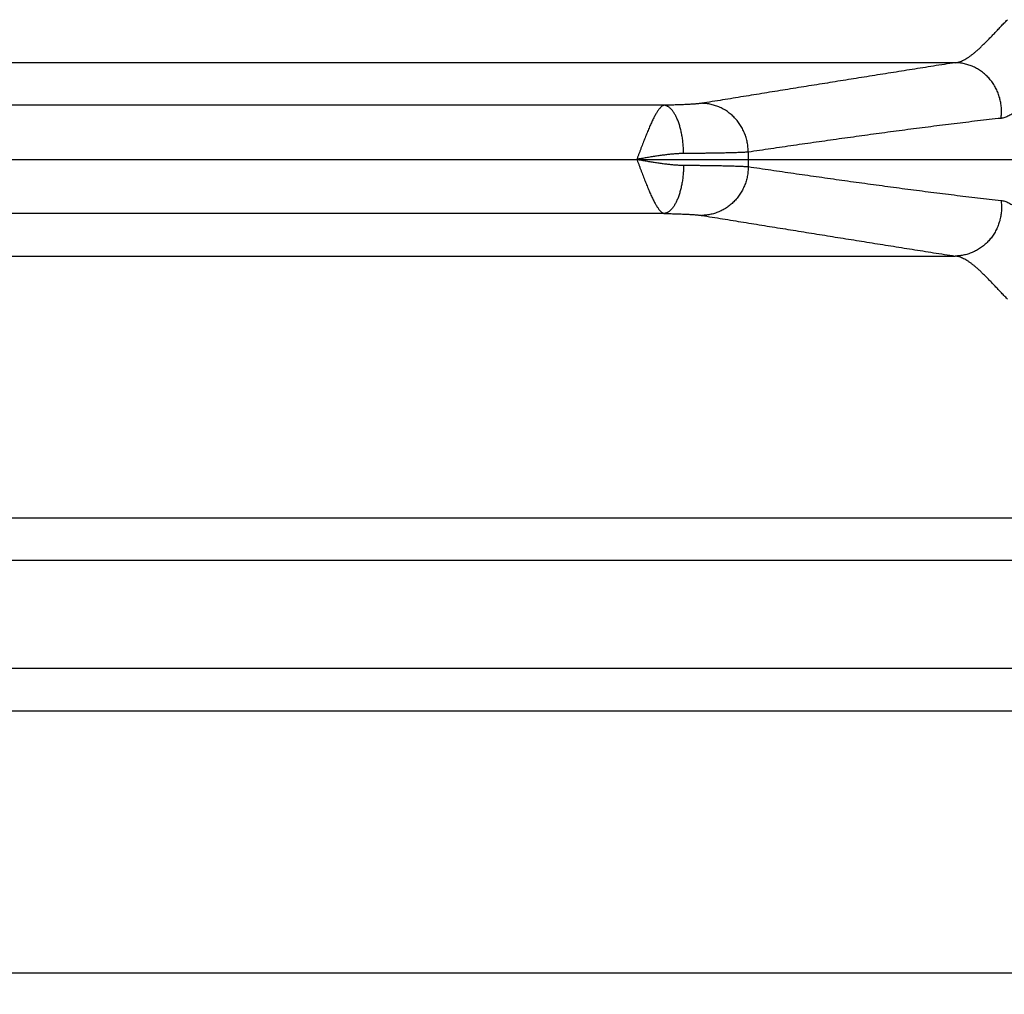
# Model space of a CAD drawing. Header units: inches. Extents: x 0 to 34, y 0 to 22.
# Tile 12 of 112: x 6.6 to 7.5, y 6.7 to 7.5. Entities that reach past the tile are written whole.
import ezdxf

# ---------------------------------------------------------------- set-up
doc = ezdxf.new("R2010")
doc.units = ezdxf.units.IN
doc.header["$LTSCALE"] = 1.87
doc.header["$MEASUREMENT"] = 0
doc.layers.get('0').update_dxf_attribs({"linetype": 'CONTINUOUS'})
doc.layers.add('DIMENSIONS', color=7, linetype='CONTINUOUS')
doc.styles.get("Standard").update_dxf_attribs({"font": 'txt', "width": 0.8})
doc.dimstyles.get("Standard").update_dxf_attribs({"dimtxt": 0.125, "dimasz": 0.18, "dimexe": 0.18, "dimexo": 0.0625, "dimgap": 0.09, "dimtad": 0, "dimtih": 1, "dimtoh": 1, "dimdec": 3, "dimzin": 4, "dimdsep": 46, "dimtxsty": 'STANDARD', "dimblk": '_FILLED', "dimblk1": '_FILLED', "dimblk2": '_FILLED', "dimcen": 0.09, "dimadec": 0, "dimazin": 0, "dimtol": 1, "dimtp": 0.01, "dimtm": 0.01, "dimtfac": 1, "dimtdec": 3, "dimtofl": 0, "dimtmove": 0, "dimatfit": 3, "dimldrblk": '_FILLED', "dimfxl": 1, "dimtolj": 1, "dimtzin": 4, "dimarcsym": 0})

# ---------------------------------------------------------------- blocks, each defined once
blk = doc.blocks.new('_FILLED')
at = {"color": 0, "linetype": 'BYBLOCK'}
blk.add_solid([(0, 0), (-1, 0.1736), (-1, -0.1736)], dxfattribs=at)
blk = doc.blocks.new('*D2')
at = {"layer": 'DIMENSIONS', "color": 2, "linetype": 'CONTINUOUS'}
for p, q in [((6.36023, 7.3993), (8.78213, 7.3993)), ((8.65713, 7.3993), (8.65713, 6.7292)), ((8.65713, 5.4783), (8.65713, 6.2917)), ((7.66357, 5.4783), (8.78213, 5.4783))]:
    blk.add_line(p, q, dxfattribs=at)
at = {"layer": 'DIMENSIONS', "color": 2, "linetype": 'CONTINUOUS', "xscale": 0.18, "yscale": 0.18, "zscale": 0.18}
for p, rotation in [((8.65713, 7.3993), 90), ((8.65713, 5.4783), 270)]:
    blk.add_blockref('_FILLED', p, dxfattribs=dict(at, rotation=rotation))
at = {"layer": 'DIMENSIONS', "color": 2, "linetype": 'CONTINUOUS', "width": 0.8}
for s, p in [('1.921', (8.30713, 6.5417)), ('[', (8.30713, 6.3542)), (']', (8.90713, 6.3542)), ('48.79', (8.40713, 6.3542))]:
    blk.add_text(s, height=0.125, dxfattribs=at).set_placement(p)

msp = doc.modelspace()

# ---------------------------------------------------------------- linework, layer by layer
at = {"color": 7, "linetype": 'CONTINUOUS'}
for p, q in [((7.45375, 7.48321), (6.38759, 7.48321)), ((7.20115, 7.44626), (6.37201, 7.44626)), ((7.20115, 7.35234), (6.37201, 7.35234)), ((6.38759, 7.31539), (7.45375, 7.31539)), ((4.48721, 7.08821), (7.85805, 7.08821)), ((7.79093, 7.05126), (4.55433, 7.05126)), ((7.79093, 6.95734), (4.55433, 6.95734)), ((7.85805, 6.92039), (4.48721, 6.92039)), ((7.85805, 6.69321), (4.48721, 6.69321))]:
    msp.add_line(p, q, dxfattribs=at)
msp.add_arc((7.70913, 7.3993), 0.43504, 179.16876, 180.83124, dxfattribs=at)
for points, knots in [([(7.45375, 7.48321), (7.45434, 7.48328), (7.45555, 7.48348), (7.45736, 7.48397), (7.45922, 7.48464), (7.46111, 7.48549), (7.46305, 7.48653), (7.46503, 7.48774), (7.46705, 7.48913), (7.46912, 7.4907), (7.47124, 7.49243), (7.47342, 7.49433), (7.47565, 7.49638), (7.47794, 7.49858), (7.4803, 7.50092), (7.48273, 7.50339), (7.48524, 7.50598), (7.48782, 7.5087), (7.4905, 7.51152), (7.49327, 7.51444), (7.49615, 7.51745), (7.4981, 7.51948), (7.4991, 7.52051)], [0, 0, 0, 0, 0.030038, 0.061449, 0.09444, 0.129213, 0.165951, 0.204835, 0.245989, 0.289492, 0.335403, 0.383773, 0.434641, 0.487984, 0.543739, 0.601869, 0.662376, 0.725267, 0.790518, 0.858087, 0.927929, 1, 1, 1, 1]), ([(7.45375, 7.48321), (7.44751, 7.48224), (7.43506, 7.48028), (7.41643, 7.47733), (7.39788, 7.47439), (7.37944, 7.47144), (7.3611, 7.46851), (7.34282, 7.46557), (7.32458, 7.46263), (7.30636, 7.45969), (7.28818, 7.45675), (7.27004, 7.45381), (7.25192, 7.45087), (7.23984, 7.44891), (7.23379, 7.44793)], [0, 0, 0, 0, 0.085014, 0.169735, 0.254058, 0.337881, 0.421178, 0.504208, 0.587203, 0.670073, 0.752696, 0.835147, 0.917543, 1, 1, 1, 1]), ([(7.49356, 7.43491), (7.49365, 7.4356), (7.49382, 7.43699), (7.49396, 7.4391), (7.494, 7.4412), (7.49394, 7.44331), (7.49378, 7.44541), (7.49351, 7.44751), (7.49314, 7.44959), (7.49268, 7.45164), (7.49211, 7.45367), (7.49144, 7.45567), (7.49068, 7.45764), (7.48983, 7.45956), (7.48888, 7.46144), (7.48784, 7.46326), (7.48672, 7.46504), (7.48551, 7.46675), (7.48422, 7.46839), (7.48285, 7.46997), (7.48141, 7.47147), (7.4799, 7.4729), (7.47832, 7.47425), (7.47668, 7.47551), (7.47498, 7.47669), (7.47323, 7.47778), (7.47142, 7.47878), (7.46958, 7.47968), (7.46769, 7.48048), (7.46576, 7.48118), (7.46381, 7.48178), (7.46183, 7.48228), (7.45982, 7.48268), (7.45781, 7.48297), (7.45578, 7.48315), (7.45442, 7.4832), (7.45375, 7.48321)], [0, 0, 0, 0, 0.029738, 0.059504, 0.089292, 0.119097, 0.148914, 0.178737, 0.20856, 0.238379, 0.268186, 0.297978, 0.327748, 0.357492, 0.387205, 0.416881, 0.446518, 0.476111, 0.505657, 0.535152, 0.564596, 0.593985, 0.623318, 0.652595, 0.681815, 0.710978, 0.740087, 0.769142, 0.798145, 0.827099, 0.856007, 0.884872, 0.9137, 0.942494, 0.971259, 1, 1, 1, 1]), ([(7.20115, 7.44626), (7.20095, 7.44623), (7.20053, 7.4461), (7.1999, 7.44582), (7.19926, 7.44542), (7.19861, 7.44489), (7.19795, 7.44426), (7.19728, 7.44351), (7.19658, 7.44264), (7.19586, 7.44167), (7.19514, 7.44059), (7.1944, 7.4394), (7.19364, 7.4381), (7.19288, 7.43671), (7.1921, 7.43521), (7.1913, 7.43362), (7.1905, 7.43195), (7.18968, 7.43018), (7.18886, 7.42833), (7.18802, 7.42641), (7.18718, 7.42441), (7.18633, 7.42235), (7.18547, 7.42022), (7.1846, 7.41804), (7.18372, 7.41581), (7.18284, 7.41354), (7.18196, 7.41122), (7.18108, 7.40887), (7.18019, 7.4065), (7.17929, 7.40411), (7.17837, 7.40171), (7.1778, 7.4001), (7.17749, 7.39929)], [0, 0, 0, 0, 0.011465, 0.024353, 0.038519, 0.054027, 0.071116, 0.089947, 0.110633, 0.133229, 0.157651, 0.183896, 0.211956, 0.241797, 0.273368, 0.306605, 0.341458, 0.377878, 0.415781, 0.455067, 0.495646, 0.537452, 0.580406, 0.624396, 0.669303, 0.71501, 0.761405, 0.808379, 0.855823, 0.903628, 0.951682, 1, 1, 1, 1]), ([(7.23379, 7.44793), (7.23353, 7.44789), (7.23298, 7.44781), (7.23209, 7.44769), (7.23107, 7.44758), (7.22994, 7.44748), (7.2287, 7.44737), (7.22734, 7.44727), (7.22587, 7.44717), (7.2243, 7.44707), (7.22263, 7.44698), (7.22085, 7.44689), (7.21898, 7.4468), (7.21702, 7.44672), (7.21497, 7.44664), (7.21284, 7.44656), (7.21064, 7.44649), (7.20836, 7.44643), (7.20601, 7.44637), (7.2036, 7.44631), (7.20197, 7.44628), (7.20115, 7.44626)], [0, 0, 0, 0, 0.02391, 0.051472, 0.08265, 0.117387, 0.155617, 0.197253, 0.242216, 0.290425, 0.34179, 0.396206, 0.453534, 0.513619, 0.576311, 0.641493, 0.709048, 0.778832, 0.850689, 0.924463, 1, 1, 1, 1]), ([(7.21809, 7.40436), (7.21808, 7.40507), (7.21805, 7.40649), (7.21795, 7.40862), (7.21781, 7.41074), (7.21763, 7.41284), (7.2174, 7.41492), (7.21713, 7.41698), (7.21682, 7.419), (7.21646, 7.42098), (7.21607, 7.42292), (7.21564, 7.42482), (7.21517, 7.42666), (7.21466, 7.42844), (7.21412, 7.43016), (7.21355, 7.43181), (7.21294, 7.43339), (7.2123, 7.4349), (7.21163, 7.43632), (7.21094, 7.43767), (7.21022, 7.43892), (7.20947, 7.44009), (7.20871, 7.44117), (7.20792, 7.44214), (7.20712, 7.44303), (7.2063, 7.44381), (7.20546, 7.44448), (7.20462, 7.44506), (7.20376, 7.44553), (7.2029, 7.44589), (7.20203, 7.44614), (7.20144, 7.44623), (7.20115, 7.44626)], [0, 0, 0, 0, 0.044627, 0.08918, 0.13356, 0.177672, 0.22142, 0.26471, 0.307449, 0.349548, 0.390919, 0.431478, 0.471145, 0.509843, 0.547501, 0.584051, 0.619433, 0.653594, 0.686486, 0.718072, 0.748323, 0.777222, 0.804764, 0.830959, 0.855834, 0.879434, 0.901829, 0.923112, 0.943405, 0.962859, 0.981655, 1, 1, 1, 1]), ([(7.27413, 7.40561), (7.27414, 7.40632), (7.27411, 7.40773), (7.27396, 7.40984), (7.2737, 7.41195), (7.27335, 7.41404), (7.27289, 7.41611), (7.27233, 7.41816), (7.27167, 7.42017), (7.27091, 7.42215), (7.27006, 7.42408), (7.26912, 7.42598), (7.26808, 7.42782), (7.26696, 7.4296), (7.26575, 7.43132), (7.26446, 7.43298), (7.26308, 7.43457), (7.26164, 7.43609), (7.26012, 7.43753), (7.25853, 7.43889), (7.25688, 7.44017), (7.25518, 7.44135), (7.25341, 7.44245), (7.2516, 7.44346), (7.24974, 7.44436), (7.24783, 7.44517), (7.2459, 7.44588), (7.24393, 7.44649), (7.24193, 7.44699), (7.23991, 7.44739), (7.23788, 7.44768), (7.23584, 7.44787), (7.23447, 7.44792), (7.23379, 7.44793)], [0, 0, 0, 0, 0.032685, 0.065384, 0.098091, 0.130799, 0.163504, 0.196199, 0.228879, 0.261539, 0.294172, 0.326774, 0.35934, 0.391865, 0.424347, 0.45678, 0.489163, 0.521492, 0.553766, 0.585982, 0.618141, 0.650241, 0.682284, 0.714269, 0.746199, 0.778076, 0.809901, 0.84168, 0.873414, 0.905108, 0.936767, 0.968396, 1, 1, 1, 1]), ([(7.50875, 7.44332), (7.50819, 7.4428), (7.50707, 7.44181), (7.50538, 7.44043), (7.50369, 7.43917), (7.50201, 7.43806), (7.50032, 7.43709), (7.49864, 7.43628), (7.49695, 7.43563), (7.49526, 7.43516), (7.49412, 7.43497), (7.49356, 7.43491)], [0, 0, 0, 0, 0.129181, 0.253301, 0.372382, 0.486647, 0.596378, 0.701981, 0.803978, 0.903031, 1, 1, 1, 1]), ([(7.49356, 7.43491), (7.48678, 7.43417), (7.47322, 7.43264), (7.45293, 7.43022), (7.43274, 7.4277), (7.41268, 7.42511), (7.39273, 7.42246), (7.37284, 7.41975), (7.35299, 7.41699), (7.33321, 7.41419), (7.31351, 7.41137), (7.29382, 7.40851), (7.2807, 7.40658), (7.27414, 7.40561)], [0, 0, 0, 0, 0.092425, 0.184836, 0.276886, 0.368231, 0.458933, 0.549602, 0.640279, 0.730499, 0.820296, 0.910015, 1, 1, 1, 1]), ([(7.21809, 7.40436), (7.2171, 7.40435), (7.21505, 7.4043), (7.21187, 7.40413), (7.20851, 7.40386), (7.20498, 7.40351), (7.20131, 7.40307), (7.19752, 7.40256), (7.19363, 7.40199), (7.18966, 7.40137), (7.18564, 7.4007), (7.18157, 7.40001), (7.17884, 7.39954), (7.17747, 7.3993)], [0, 0, 0, 0, 0.072644, 0.150411, 0.232852, 0.319523, 0.409869, 0.503339, 0.599444, 0.697709, 0.797563, 0.898358, 1, 1, 1, 1]), ([(7.27414, 7.40561), (7.27376, 7.40558), (7.27295, 7.40552), (7.27167, 7.40544), (7.27023, 7.40536), (7.26864, 7.40529), (7.26689, 7.40521), (7.26501, 7.40514), (7.26297, 7.40507), (7.2608, 7.405), (7.25849, 7.40494), (7.25605, 7.40488), (7.25348, 7.40482), (7.25078, 7.40476), (7.24797, 7.4047), (7.24504, 7.40465), (7.242, 7.4046), (7.23886, 7.40456), (7.23561, 7.40452), (7.23227, 7.40448), (7.22884, 7.40444), (7.22533, 7.40441), (7.22174, 7.40438), (7.21932, 7.40436), (7.21809, 7.40436)], [0, 0, 0, 0, 0.020213, 0.04321, 0.068954, 0.097403, 0.128511, 0.162232, 0.198514, 0.237298, 0.27852, 0.322114, 0.368012, 0.416136, 0.466399, 0.518702, 0.57295, 0.629067, 0.686974, 0.746583, 0.807796, 0.870508, 0.934612, 1, 1, 1, 1]), ([(7.17747, 7.3993), (7.17884, 7.39906), (7.18156, 7.39859), (7.18563, 7.3979), (7.18965, 7.39723), (7.19362, 7.39661), (7.19751, 7.39604), (7.2013, 7.39553), (7.20498, 7.39509), (7.20851, 7.39474), (7.21187, 7.39447), (7.21505, 7.3943), (7.2171, 7.39425), (7.21809, 7.39424)], [0, 0, 0, 0, 0.101648, 0.202328, 0.302, 0.400156, 0.496249, 0.589835, 0.680376, 0.767158, 0.849639, 0.927403, 1, 1, 1, 1]), ([(7.17749, 7.39929), (7.1778, 7.39849), (7.17838, 7.39687), (7.1793, 7.39447), (7.1802, 7.39207), (7.18109, 7.3897), (7.18197, 7.38735), (7.18285, 7.38503), (7.18373, 7.38275), (7.18461, 7.38052), (7.18548, 7.37833), (7.18635, 7.37621), (7.1872, 7.37414), (7.18804, 7.37215), (7.18888, 7.37022), (7.1897, 7.36837), (7.19052, 7.36661), (7.19133, 7.36493), (7.19212, 7.36334), (7.1929, 7.36185), (7.19367, 7.36045), (7.19442, 7.35916), (7.19517, 7.35797), (7.1959, 7.35689), (7.19661, 7.35592), (7.1973, 7.35506), (7.19797, 7.35432), (7.19863, 7.35368), (7.19929, 7.35316), (7.19993, 7.35277), (7.20054, 7.35248), (7.20095, 7.35237), (7.20115, 7.35234)], [0, 0, 0, 0, 0.048321, 0.096526, 0.144438, 0.191959, 0.238989, 0.285438, 0.331215, 0.376199, 0.420248, 0.463245, 0.505097, 0.545722, 0.585041, 0.622969, 0.659416, 0.6943, 0.727551, 0.759103, 0.788925, 0.816999, 0.84326, 0.867648, 0.890105, 0.910684, 0.92948, 0.946615, 0.962233, 0.976332, 0.988807, 1, 1, 1, 1]), ([(7.21809, 7.39424), (7.21808, 7.39353), (7.21805, 7.39211), (7.21795, 7.38998), (7.21781, 7.38786), (7.21763, 7.38576), (7.2174, 7.38367), (7.21713, 7.38162), (7.21682, 7.3796), (7.21646, 7.37762), (7.21607, 7.37567), (7.21564, 7.37378), (7.21517, 7.37194), (7.21466, 7.37016), (7.21412, 7.36844), (7.21355, 7.36679), (7.21294, 7.36521), (7.2123, 7.3637), (7.21163, 7.36228), (7.21094, 7.36093), (7.21022, 7.35968), (7.20947, 7.35851), (7.20871, 7.35743), (7.20792, 7.35645), (7.20712, 7.35557), (7.2063, 7.35479), (7.20546, 7.35411), (7.20462, 7.35354), (7.20376, 7.35307), (7.2029, 7.35271), (7.20203, 7.35246), (7.20144, 7.35237), (7.20115, 7.35234)], [0, 0, 0, 0, 0.044628, 0.089181, 0.133562, 0.177674, 0.221422, 0.264712, 0.307452, 0.349551, 0.390923, 0.431482, 0.471149, 0.509847, 0.547505, 0.584055, 0.619437, 0.653597, 0.686489, 0.718075, 0.748325, 0.777224, 0.804766, 0.83096, 0.855835, 0.879435, 0.90183, 0.923113, 0.943405, 0.962859, 0.981655, 1, 1, 1, 1]), ([(7.21809, 7.39424), (7.21932, 7.39424), (7.22174, 7.39422), (7.22533, 7.39419), (7.22884, 7.39416), (7.23227, 7.39412), (7.23561, 7.39408), (7.23886, 7.39404), (7.242, 7.39399), (7.24504, 7.39395), (7.24797, 7.39389), (7.25078, 7.39384), (7.25348, 7.39378), (7.25605, 7.39372), (7.25849, 7.39366), (7.2608, 7.3936), (7.26297, 7.39353), (7.26501, 7.39346), (7.26689, 7.39339), (7.26864, 7.39331), (7.27023, 7.39324), (7.27167, 7.39316), (7.27295, 7.39308), (7.27376, 7.39302), (7.27414, 7.39299)], [0, 0, 0, 0, 0.065388, 0.129493, 0.192205, 0.253417, 0.313027, 0.370933, 0.42705, 0.481298, 0.533601, 0.583863, 0.631988, 0.677886, 0.72148, 0.762702, 0.801486, 0.837768, 0.871489, 0.902597, 0.931046, 0.95679, 0.979787, 1, 1, 1, 1]), ([(7.27414, 7.39299), (7.27414, 7.39228), (7.27411, 7.39087), (7.27396, 7.38875), (7.2737, 7.38665), (7.27335, 7.38456), (7.27289, 7.38249), (7.27233, 7.38044), (7.27167, 7.37843), (7.27091, 7.37645), (7.27006, 7.37451), (7.26912, 7.37262), (7.26808, 7.37078), (7.26696, 7.369), (7.26575, 7.36727), (7.26446, 7.36562), (7.26309, 7.36403), (7.26164, 7.36251), (7.26012, 7.36107), (7.25853, 7.35971), (7.25688, 7.35843), (7.25518, 7.35724), (7.25341, 7.35615), (7.2516, 7.35514), (7.24974, 7.35424), (7.24783, 7.35343), (7.2459, 7.35272), (7.24393, 7.35211), (7.24193, 7.35161), (7.23991, 7.35121), (7.23788, 7.35092), (7.23584, 7.35073), (7.23447, 7.35068), (7.23379, 7.35067)], [0, 0, 0, 0, 0.032686, 0.065385, 0.098092, 0.130801, 0.163506, 0.196201, 0.228882, 0.261541, 0.294174, 0.326776, 0.359343, 0.391869, 0.42435, 0.456784, 0.489166, 0.521496, 0.553769, 0.585986, 0.618144, 0.650244, 0.682287, 0.714272, 0.746202, 0.778078, 0.809904, 0.841681, 0.873415, 0.905109, 0.936768, 0.968397, 1, 1, 1, 1]), ([(7.27414, 7.39299), (7.28071, 7.39202), (7.29383, 7.39009), (7.31351, 7.38723), (7.33322, 7.38441), (7.35301, 7.38161), (7.37287, 7.37885), (7.39278, 7.37614), (7.41273, 7.37348), (7.43279, 7.37089), (7.45297, 7.36837), (7.47324, 7.36596), (7.48678, 7.36443), (7.49356, 7.36369)], [0, 0, 0, 0, 0.090011, 0.179743, 0.269555, 0.359807, 0.450541, 0.541288, 0.632056, 0.723381, 0.815333, 0.907633, 1, 1, 1, 1]), ([(7.49355, 7.36369), (7.49365, 7.363), (7.49382, 7.3616), (7.49396, 7.3595), (7.494, 7.3574), (7.49394, 7.35529), (7.49378, 7.35318), (7.49351, 7.35109), (7.49314, 7.34901), (7.49268, 7.34696), (7.49211, 7.34492), (7.49144, 7.34292), (7.49068, 7.34096), (7.48983, 7.33904), (7.48888, 7.33716), (7.48784, 7.33533), (7.48672, 7.33356), (7.48551, 7.33185), (7.48422, 7.33021), (7.48285, 7.32863), (7.48141, 7.32713), (7.4799, 7.3257), (7.47832, 7.32435), (7.47668, 7.32308), (7.47498, 7.32191), (7.47323, 7.32082), (7.47142, 7.31982), (7.46958, 7.31892), (7.46769, 7.31812), (7.46576, 7.31742), (7.46381, 7.31681), (7.46183, 7.31632), (7.45982, 7.31592), (7.45781, 7.31563), (7.45578, 7.31545), (7.45442, 7.31539), (7.45375, 7.31539)], [0, 0, 0, 0, 0.029738, 0.059503, 0.08929, 0.119095, 0.148911, 0.178733, 0.208556, 0.238374, 0.268181, 0.297973, 0.327742, 0.357486, 0.387198, 0.416875, 0.446511, 0.476104, 0.505649, 0.535145, 0.564588, 0.593977, 0.62331, 0.652587, 0.681807, 0.710971, 0.74008, 0.769135, 0.798139, 0.827093, 0.856002, 0.884869, 0.913697, 0.942492, 0.971258, 1, 1, 1, 1]), ([(7.49356, 7.36369), (7.49412, 7.36363), (7.49525, 7.36344), (7.49693, 7.36297), (7.49862, 7.36233), (7.50031, 7.36152), (7.502, 7.36055), (7.50369, 7.35943), (7.50538, 7.35817), (7.50707, 7.35678), (7.50819, 7.35579), (7.50875, 7.35528)], [0, 0, 0, 0, 0.096124, 0.194766, 0.296701, 0.402524, 0.512651, 0.627352, 0.74678, 0.870995, 1, 1, 1, 1]), ([(7.20115, 7.35234), (7.20197, 7.35232), (7.2036, 7.35229), (7.20601, 7.35223), (7.20836, 7.35217), (7.21064, 7.35211), (7.21284, 7.35204), (7.21497, 7.35196), (7.21702, 7.35188), (7.21898, 7.3518), (7.22085, 7.35171), (7.22263, 7.35162), (7.2243, 7.35153), (7.22587, 7.35143), (7.22734, 7.35133), (7.2287, 7.35123), (7.22994, 7.35112), (7.23107, 7.35102), (7.23209, 7.35091), (7.23298, 7.35079), (7.23353, 7.35071), (7.23379, 7.35067)], [0, 0, 0, 0, 0.075537, 0.149312, 0.221169, 0.290952, 0.358507, 0.423689, 0.486381, 0.546466, 0.603794, 0.65821, 0.709575, 0.757784, 0.802746, 0.844383, 0.882613, 0.91735, 0.948528, 0.97609, 1, 1, 1, 1]), ([(7.23379, 7.35067), (7.23984, 7.34969), (7.25192, 7.34772), (7.27005, 7.34478), (7.2882, 7.34184), (7.30638, 7.3389), (7.3246, 7.33596), (7.34286, 7.33302), (7.36115, 7.33009), (7.3795, 7.32715), (7.39793, 7.32421), (7.41646, 7.32126), (7.43507, 7.31832), (7.44751, 7.31636), (7.45375, 7.31539)], [0, 0, 0, 0, 0.082481, 0.16489, 0.247355, 0.330002, 0.412911, 0.495966, 0.579064, 0.662394, 0.746174, 0.830405, 0.915033, 1, 1, 1, 1]), ([(7.4991, 7.27809), (7.4981, 7.27911), (7.49615, 7.28114), (7.49328, 7.28415), (7.49051, 7.28707), (7.48783, 7.28989), (7.48524, 7.29261), (7.48274, 7.2952), (7.4803, 7.29768), (7.47794, 7.30002), (7.47565, 7.30222), (7.47342, 7.30427), (7.47124, 7.30617), (7.46912, 7.3079), (7.46705, 7.30946), (7.46503, 7.31086), (7.46305, 7.31207), (7.46111, 7.31311), (7.45922, 7.31396), (7.45736, 7.31463), (7.45555, 7.31512), (7.45434, 7.31532), (7.45375, 7.31539)], [0, 0, 0, 0, 0.07195, 0.141709, 0.209228, 0.274478, 0.337422, 0.398023, 0.456227, 0.511997, 0.565312, 0.616156, 0.664528, 0.710443, 0.753946, 0.79511, 0.834017, 0.870783, 0.90556, 0.938545, 0.969953, 1, 1, 1, 1])]:
    msp.add_open_spline(points, degree=3, knots=knots, dxfattribs=at)

# ---------------------------------------------------------------- dimensions: what is measured, and where the dimension line sits
at = {"layer": 'DIMENSIONS', "color": 2, "linetype": 'CONTINUOUS'}
dim = msp.add_linear_dim(base=(8.65713, 5.4783), p1=(6.36023, 7.3993), p2=(7.66357, 5.4783), angle=270, dimstyle='Standard', dxfattribs=at)
dim.commit()
dim.dimension.update_dxf_attribs({"geometry": '*D2', "text_midpoint": (8.65713, 6.51045), "dimtype": 160})

doc.saveas('drawing.dxf')
